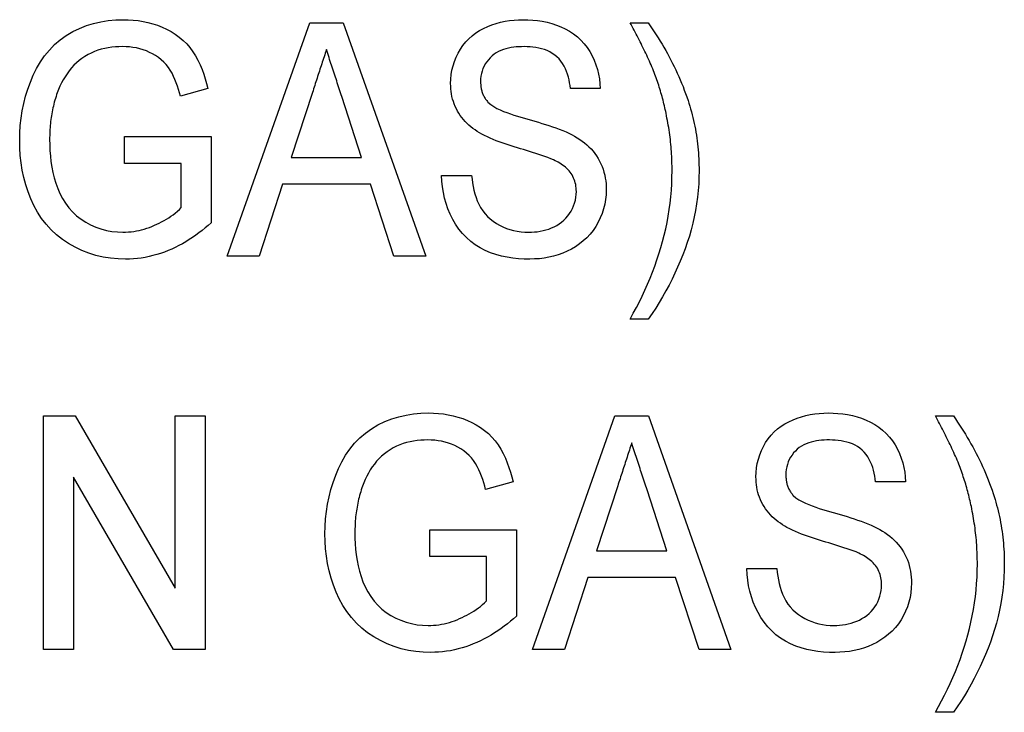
# Model space of a CAD drawing. Header units: millimetres. Extents: x 22 to 3709, y 39 to 349.
# Tile 11 of 17: x 322.08 to 328.4, y 321.62 to 326.07. Entities that reach past the tile are written whole.
import ezdxf

# ---------------------------------------------------------------- set-up
doc = ezdxf.new("R2010")
doc.units = ezdxf.units.MM
doc.layers.add('DETAIL', color=2, linetype='Continuous')

msp = doc.modelspace()

# ---------------------------------------------------------------- linework, layer by layer
at = {"layer": 'DETAIL'}
for p, q in [((323.4101, 324.5544), (323.9399, 326.0544)), ((323.9399, 326.0544), (324.1556, 326.0544)), ((324.1556, 326.0544), (324.6851, 324.5544)), ((325.9994, 326.0544), (326.1148, 326.0544)), ((323.2848, 325.6316), (323.1088, 325.5829)), ((323.9573, 325.6055), (323.8218, 325.189)), ((325.8071, 325.6313), (325.6148, 325.6313)), ((324.2731, 325.189), (324.146, 325.5793)), ((322.7494, 325.3236), (323.3071, 325.3236)), ((322.7494, 325.1505), (322.7494, 325.3236)), ((323.3071, 325.3236), (323.3071, 324.7686)), ((323.1148, 325.1505), (322.7494, 325.1505)), ((323.1148, 324.8663), (323.1148, 325.1505)), ((323.8218, 325.189), (324.2731, 325.189)), ((323.7653, 325.0159), (323.6148, 324.5544)), ((324.3296, 325.0159), (323.7653, 325.0159)), ((324.4802, 324.5544), (324.3296, 325.0159)), ((324.7878, 325.0736), (324.9802, 325.0736)), ((323.6148, 324.5544), (323.4101, 324.5544)), ((324.6851, 324.5544), (324.4802, 324.5544)), ((326.1148, 324.1505), (325.9994, 324.1505)), ((322.2302, 323.5275), (322.4333, 323.5275)), ((322.2302, 322.0275), (322.2302, 323.5275)), ((322.4333, 323.5275), (323.0763, 322.4202)), ((323.0763, 322.4202), (323.0763, 323.5275)), ((323.0763, 323.5275), (323.2686, 323.5275)), ((323.2686, 323.5275), (323.2686, 322.0275)), ((325.3717, 322.0275), (325.9014, 323.5275)), ((325.9014, 323.5275), (326.1172, 323.5275)), ((326.1172, 323.5275), (326.6466, 322.0275)), ((327.9609, 323.5275), (328.0763, 323.5275)), ((323.0655, 322.0275), (322.4225, 323.135)), ((322.4225, 323.135), (322.4225, 322.0275)), ((325.2464, 323.1047), (325.0703, 323.056)), ((325.9189, 323.0785), (325.7833, 322.6621)), ((327.7686, 323.1044), (327.5763, 323.1044)), ((326.2347, 322.6621), (326.1076, 323.0524)), ((324.7109, 322.7967), (325.2686, 322.7967)), ((324.7109, 322.6236), (324.7109, 322.7967)), ((325.2686, 322.7967), (325.2686, 322.2417)), ((325.0763, 322.6236), (324.7109, 322.6236)), ((325.0763, 322.3394), (325.0763, 322.6236)), ((325.7833, 322.6621), (326.2347, 322.6621)), ((326.7494, 322.5467), (326.9417, 322.5467)), ((325.7268, 322.489), (325.5763, 322.0275)), ((326.2912, 322.489), (325.7268, 322.489)), ((326.4417, 322.0275), (326.2912, 322.489)), ((322.4225, 322.0275), (322.2302, 322.0275)), ((323.2686, 322.0275), (323.0655, 322.0275)), ((325.5763, 322.0275), (325.3717, 322.0275)), ((326.6466, 322.0275), (326.4417, 322.0275)), ((328.0763, 321.6236), (327.9609, 321.6236))]:
    msp.add_line(p, q, dxfattribs=at)
at = {"layer": 'DETAIL', "flags": 128}
for points in [[(322.0763, 325.2972), (322.0773, 325.3452), (322.0804, 325.3932), (322.0856, 325.4409), (322.0929, 325.4884), (322.1025, 325.5355), (322.1146, 325.5821), (322.1289, 325.6279), (322.1452, 325.6731), (322.1639, 325.7174), (322.1852, 325.7605), (322.2094, 325.802), (322.2366, 325.8416), (322.2669, 325.8789), (322.3002, 325.9136), (322.3366, 325.9449), (322.3757, 325.9728), (322.4172, 325.9971), (322.4604, 326.0181), (322.5051, 326.0357), (322.551, 326.0499), (322.5979, 326.0605), (322.6454, 326.0679), (322.6932, 326.0722), (322.7413, 326.0736)], [(322.7413, 326.0736), (322.7733, 326.0727), (322.8053, 326.0708), (322.8372, 326.0674), (322.8688, 326.0623), (322.9002, 326.0556), (322.9312, 326.0474), (322.9617, 326.0375), (322.9915, 326.0258), (323.0207, 326.0124), (323.0489, 325.9972), (323.0761, 325.9802), (323.1021, 325.9615), (323.1266, 325.9408), (323.1495, 325.9183), (323.1704, 325.894), (323.1893, 325.8681), (323.2063, 325.8409), (323.2216, 325.8128), (323.2355, 325.7839), (323.2479, 325.7543), (323.2589, 325.7242), (323.2685, 325.6936), (323.2769, 325.6627), (323.2848, 325.6316)], [(324.8455, 325.6629), (324.8469, 325.6919), (324.8494, 325.7208), (324.8542, 325.7495), (324.8612, 325.7777), (324.8701, 325.8053), (324.881, 325.8323), (324.8936, 325.8585), (324.9081, 325.8837), (324.9244, 325.9077), (324.9426, 325.9304), (324.9626, 325.9515), (324.9843, 325.9708), (325.0075, 325.9883), (325.032, 326.0039), (325.0576, 326.0177), (325.084, 326.0299), (325.111, 326.0405), (325.1386, 326.0496), (325.1667, 326.0572), (325.1951, 326.0633), (325.2238, 326.0679), (325.2527, 326.0709), (325.2816, 326.0726), (325.3107, 326.0736)], [(325.3107, 326.0736), (325.3418, 326.0727), (325.3729, 326.0711), (325.4039, 326.0679), (325.4346, 326.0631), (325.4651, 326.0568), (325.4952, 326.0489), (325.5249, 326.0393), (325.5539, 326.0279), (325.582, 326.0146), (325.6092, 325.9995), (325.6352, 325.9823), (325.6598, 325.9631), (325.6827, 325.9421), (325.7038, 325.9192), (325.7229, 325.8946), (325.74, 325.8685), (325.7551, 325.8413), (325.7683, 325.8131), (325.7794, 325.784), (325.7886, 325.7542), (325.7961, 325.724), (325.8016, 325.6933), (325.8049, 325.6624), (325.8071, 325.6313)], [(326.1442, 325.7572), (326.139, 325.77), (326.1337, 325.7827), (326.1282, 325.7953), (326.1226, 325.8079), (326.1169, 325.8205), (326.1112, 325.833), (326.1053, 325.8455), (326.0994, 325.8579), (326.0933, 325.8703), (326.0873, 325.8827), (326.0812, 325.895), (326.0751, 325.9074), (326.069, 325.9197), (326.0628, 325.932), (326.0565, 325.9443), (326.0503, 325.9566), (326.044, 325.9689), (326.0377, 325.9811), (326.0314, 325.9934), (326.0251, 326.0056), (326.0187, 326.0178), (326.0123, 326.03), (326.0058, 326.0422), (325.9994, 326.0544)], [(326.1148, 326.0544), (326.128, 326.035), (326.1411, 326.0156), (326.154, 325.996), (326.1668, 325.9763), (326.1793, 325.9565), (326.1916, 325.9365), (326.2038, 325.9165), (326.2157, 325.8963), (326.2274, 325.8759), (326.2388, 325.8554), (326.2499, 325.8348), (326.2608, 325.814), (326.2715, 325.7932), (326.282, 325.7722), (326.2922, 325.7511), (326.3021, 325.7298), (326.3117, 325.7084), (326.321, 325.6869), (326.33, 325.6652), (326.3387, 325.6434), (326.3471, 325.6216), (326.3552, 325.5995), (326.3631, 325.5774), (326.3708, 325.5553)], [(322.7374, 325.9005), (322.7144, 325.8998), (322.6914, 325.8986), (322.6685, 325.8966), (322.6457, 325.8935), (322.6231, 325.8892), (322.6007, 325.8837), (322.5787, 325.8769), (322.5571, 325.8688), (322.5361, 325.8595), (322.5156, 325.8491), (322.4957, 325.8375), (322.4765, 325.8249), (322.4579, 325.8112), (322.4403, 325.7964), (322.4238, 325.7804), (322.4084, 325.7633), (322.394, 325.7454), (322.3805, 325.7267), (322.3678, 325.7075), (322.3559, 325.6878), (322.3449, 325.6676), (322.335, 325.6469), (322.326, 325.6257), (322.3176, 325.6043)], [(323.1088, 325.5829), (323.1028, 325.6045), (323.0966, 325.6259), (323.0898, 325.6471), (323.0822, 325.6682), (323.074, 325.6889), (323.065, 325.7094), (323.0551, 325.7294), (323.044, 325.7487), (323.0316, 325.7673), (323.0177, 325.7848), (323.0025, 325.8011), (322.986, 325.8162), (322.9685, 325.83), (322.95, 325.8426), (322.9307, 325.8538), (322.9107, 325.8638), (322.8902, 325.8726), (322.8692, 325.8802), (322.8478, 325.8866), (322.8261, 325.8918), (322.8041, 325.8958), (322.782, 325.8984), (322.7597, 325.8998), (322.7374, 325.9005)], [(325.3179, 325.9005), (325.301, 325.9003), (325.2841, 325.8997), (325.2673, 325.8984), (325.2505, 325.8965), (325.2338, 325.894), (325.2173, 325.8908), (325.2009, 325.8867), (325.1847, 325.8819), (325.1688, 325.8761), (325.1535, 325.8691), (325.1387, 325.8609), (325.1246, 325.8516), (325.1114, 325.8411), (325.0992, 325.8294), (325.088, 325.8167), (325.0775, 325.8035), (325.0683, 325.7894), (325.0602, 325.7745), (325.0532, 325.7592), (325.0475, 325.7433), (325.0433, 325.7269), (325.0401, 325.7103), (325.0383, 325.6936), (325.0378, 325.6767)], [(325.6148, 325.6313), (325.6127, 325.65), (325.61, 325.6686), (325.6064, 325.6871), (325.6019, 325.7054), (325.5966, 325.7234), (325.5903, 325.7412), (325.5829, 325.7585), (325.5744, 325.7753), (325.5648, 325.7915), (325.554, 325.8069), (325.5419, 325.8213), (325.5285, 325.8346), (325.514, 325.8466), (325.4986, 325.8574), (325.4823, 325.8668), (325.4653, 325.8748), (325.4476, 325.8814), (325.4296, 325.8869), (325.4114, 325.8915), (325.3929, 325.895), (325.3743, 325.8975), (325.3555, 325.8991), (325.3367, 325.9), (325.3179, 325.9005)], [(324.0475, 325.8813), (324.0437, 325.8698), (324.0399, 325.8583), (324.0361, 325.8469), (324.0324, 325.8354), (324.0286, 325.8239), (324.0248, 325.8124), (324.021, 325.8009), (324.0173, 325.7894), (324.0135, 325.7779), (324.0097, 325.7664), (324.006, 325.7549), (324.0022, 325.7434), (323.9985, 325.732), (323.9947, 325.7205), (323.991, 325.709), (323.9872, 325.6975), (323.9835, 325.686), (323.9797, 325.6745), (323.976, 325.663), (323.9723, 325.6515), (323.9685, 325.64), (323.9648, 325.6285), (323.9611, 325.617), (323.9573, 325.6055)], [(324.146, 325.5793), (324.1419, 325.5919), (324.1378, 325.6045), (324.1337, 325.6171), (324.1296, 325.6297), (324.1255, 325.6422), (324.1214, 325.6548), (324.1173, 325.6674), (324.1132, 325.68), (324.1091, 325.6926), (324.105, 325.7052), (324.1008, 325.7177), (324.0966, 325.7303), (324.0924, 325.7428), (324.0883, 325.7554), (324.0843, 325.768), (324.0802, 325.7806), (324.0762, 325.7932), (324.0721, 325.8058), (324.068, 325.8184), (324.0639, 325.831), (324.0597, 325.8435), (324.0556, 325.8561), (324.0515, 325.8687), (324.0475, 325.8813)], [(326.2299, 325.4721), (326.2272, 325.4842), (326.2245, 325.4963), (326.2218, 325.5084), (326.219, 325.5206), (326.2162, 325.5326), (326.2133, 325.5447), (326.2102, 325.5568), (326.2071, 325.5688), (326.2038, 325.5808), (326.2005, 325.5927), (326.197, 325.6047), (326.1935, 325.6166), (326.1898, 325.6284), (326.1861, 325.6403), (326.1823, 325.6521), (326.1784, 325.6639), (326.1744, 325.6757), (326.1703, 325.6874), (326.1661, 325.6991), (326.1618, 325.7108), (326.1575, 325.7224), (326.1531, 325.734), (326.1487, 325.7456), (326.1442, 325.7572)], [(325.0451, 325.3386), (325.0307, 325.3472), (325.0165, 325.356), (325.0026, 325.3652), (324.9889, 325.3748), (324.9757, 325.3851), (324.963, 325.3959), (324.9508, 325.4074), (324.9391, 325.4193), (324.928, 325.4318), (324.9175, 325.4448), (324.9076, 325.4583), (324.8984, 325.4722), (324.8899, 325.4866), (324.8821, 325.5014), (324.875, 325.5165), (324.8687, 325.532), (324.8631, 325.5477), (324.8583, 325.5637), (324.8542, 325.5799), (324.8509, 325.5963), (324.8485, 325.6129), (324.847, 325.6295), (324.8461, 325.6462), (324.8455, 325.6629)], [(325.0378, 325.6767), (325.0381, 325.6707), (325.0384, 325.6647), (325.0388, 325.6587), (325.0392, 325.6527), (325.0398, 325.6467), (325.0405, 325.6408), (325.0414, 325.6348), (325.0425, 325.6289), (325.0438, 325.6231), (325.0452, 325.6173), (325.0469, 325.6115), (325.0487, 325.6057), (325.0508, 325.6001), (325.053, 325.5945), (325.0554, 325.589), (325.058, 325.5835), (325.0608, 325.5782), (325.0638, 325.573), (325.0671, 325.568), (325.0705, 325.5631), (325.0741, 325.5583), (325.0778, 325.5535), (325.0815, 325.5488), (325.0853, 325.5442)], [(322.3176, 325.6043), (322.3137, 325.5922), (322.3098, 325.5801), (322.306, 325.568), (322.3024, 325.5558), (322.2989, 325.5436), (322.2956, 325.5314), (322.2925, 325.519), (322.2897, 325.5067), (322.2871, 325.4942), (322.2847, 325.4818), (322.2824, 325.4693), (322.2803, 325.4567), (322.2784, 325.4442), (322.2766, 325.4316), (322.275, 325.419), (322.2736, 325.4064), (322.2724, 325.3938), (322.2714, 325.3811), (322.2706, 325.3684), (322.27, 325.3558), (322.2695, 325.3431), (322.2692, 325.3304), (322.2689, 325.3177), (322.2686, 325.305)], [(325.0853, 325.5442), (325.1028, 325.5285), (325.1223, 325.5154), (325.1428, 325.504), (325.1641, 325.4939), (325.1857, 325.4848), (325.2076, 325.4763), (325.2297, 325.4682), (325.2519, 325.4607), (325.2743, 325.4535), (325.2968, 325.4468), (325.3194, 325.4403), (325.342, 325.434), (325.3646, 325.4275), (325.3872, 325.421), (325.4097, 325.4143), (325.4322, 325.4076), (325.4547, 325.4007), (325.477, 325.3934), (325.4992, 325.3859), (325.5215, 325.3783), (325.5435, 325.3702), (325.5654, 325.3615), (325.5871, 325.3526), (325.6085, 325.3429)], [(326.3708, 325.5553), (326.3765, 325.537), (326.3821, 325.5187), (326.3875, 325.5003), (326.3926, 325.4819), (326.3974, 325.4634), (326.402, 325.4448), (326.4064, 325.4262), (326.4105, 325.4075), (326.4144, 325.3887), (326.4179, 325.3699), (326.4212, 325.3511), (326.4243, 325.3322), (326.4271, 325.3132), (326.4297, 325.2943), (326.432, 325.2753), (326.434, 325.2562), (326.4358, 325.2372), (326.4373, 325.2181), (326.4386, 325.199), (326.4397, 325.1799), (326.4405, 325.1608), (326.4411, 325.1416), (326.4414, 325.1225), (326.4417, 325.1034)], [(326.2686, 325.1025), (326.2684, 325.118), (326.2681, 325.1335), (326.2678, 325.149), (326.2674, 325.1645), (326.2669, 325.18), (326.2662, 325.1955), (326.2654, 325.211), (326.2644, 325.2265), (326.2633, 325.2419), (326.262, 325.2574), (326.2605, 325.2728), (326.259, 325.2883), (326.2572, 325.3037), (326.2554, 325.3191), (326.2534, 325.3345), (326.2513, 325.3499), (326.249, 325.3652), (326.2466, 325.3805), (326.244, 325.3958), (326.2414, 325.4111), (326.2386, 325.4263), (326.2357, 325.4416), (326.2328, 325.4568), (326.2299, 325.4721)], [(325.5075, 325.1725), (325.4887, 325.1807), (325.4696, 325.188), (325.4503, 325.1951), (325.4309, 325.2018), (325.4114, 325.2081), (325.3919, 325.2144), (325.3724, 325.2207), (325.3528, 325.2268), (325.3332, 325.2328), (325.3136, 325.2386), (325.2939, 325.2445), (325.2743, 325.2504), (325.2547, 325.2564), (325.2351, 325.2625), (325.2155, 325.2687), (325.1961, 325.2751), (325.1767, 325.2818), (325.1574, 325.2887), (325.1382, 325.296), (325.1192, 325.3037), (325.1003, 325.3117), (325.0816, 325.32), (325.0631, 325.3289), (325.0451, 325.3386)], [(325.6085, 325.3429), (325.6255, 325.3342), (325.6423, 325.325), (325.6587, 325.3151), (325.6748, 325.3047), (325.6904, 325.2936), (325.7055, 325.2819), (325.7202, 325.2696), (325.7345, 325.2568), (325.7478, 325.2431), (325.7605, 325.2287), (325.7724, 325.2137), (325.7835, 325.1981), (325.7937, 325.1819), (325.803, 325.1651), (325.8113, 325.1479), (325.8188, 325.1302), (325.8253, 325.1122), (325.8308, 325.0938), (325.8355, 325.0753), (325.8393, 325.0565), (325.842, 325.0375), (325.8438, 325.0184), (325.8448, 324.9993), (325.8455, 324.9802)], [(322.756, 324.5352), (322.7081, 324.5366), (322.6604, 324.5411), (322.613, 324.5486), (322.5663, 324.5593), (322.5205, 324.5733), (322.4759, 324.5908), (322.4326, 324.6113), (322.3907, 324.6347), (322.3508, 324.6612), (322.3132, 324.6909), (322.2783, 324.7237), (322.2462, 324.7593), (322.2171, 324.7973), (322.191, 324.8376), (322.1681, 324.8797), (322.148, 324.9232), (322.1305, 324.9678), (322.1156, 325.0133), (322.1031, 325.0596), (322.0932, 325.1065), (322.0856, 325.1538), (322.0804, 325.2014), (322.0773, 325.2493), (322.0763, 325.2972)], [(322.2686, 325.305), (322.2692, 325.2692), (322.2705, 325.2334), (322.2733, 325.1977), (322.2774, 325.1621), (322.2826, 325.1267), (322.2895, 325.0916), (322.298, 325.0568), (322.3084, 325.0225), (322.3207, 324.9889), (322.3351, 324.9561), (322.3518, 324.9244), (322.3708, 324.8941), (322.3921, 324.8653), (322.4158, 324.8385), (322.4419, 324.8139), (322.4703, 324.7922), (322.5005, 324.7729), (322.532, 324.756), (322.5649, 324.7416), (322.5986, 324.7296), (322.6332, 324.7201), (322.6684, 324.7133), (322.704, 324.7098), (322.7398, 324.7082)], [(325.6532, 324.97), (325.6528, 324.981), (325.6522, 324.9921), (325.651, 325.0031), (325.6492, 325.014), (325.6467, 325.0248), (325.6437, 325.0355), (325.6401, 325.0459), (325.6359, 325.0562), (325.6311, 325.0662), (325.6258, 325.0759), (325.6199, 325.0853), (325.6135, 325.0943), (325.6064, 325.1029), (325.599, 325.1111), (325.591, 325.1188), (325.5827, 325.1261), (325.5741, 325.1331), (325.5652, 325.1397), (325.556, 325.1459), (325.5467, 325.1518), (325.5371, 325.1574), (325.5273, 325.1626), (325.5174, 325.1676), (325.5075, 325.1725)], [(325.9994, 324.1505), (326.0193, 324.1872), (326.039, 324.2239), (326.0581, 324.2609), (326.0766, 324.2983), (326.0943, 324.3361), (326.1112, 324.3742), (326.1273, 324.4126), (326.1427, 324.4513), (326.1574, 324.4904), (326.1712, 324.5297), (326.1842, 324.5693), (326.1964, 324.6092), (326.2077, 324.6493), (326.2181, 324.6897), (326.2275, 324.7303), (326.236, 324.7711), (326.2436, 324.8121), (326.2502, 324.8532), (326.2559, 324.8945), (326.2605, 324.936), (326.264, 324.9775), (326.2663, 325.0191), (326.2677, 325.0608), (326.2686, 325.1025)], [(326.4417, 325.1034), (326.441, 325.0607), (326.4393, 325.0181), (326.4361, 324.9756), (326.4317, 324.9331), (326.4262, 324.8909), (326.4194, 324.8487), (326.4113, 324.8069), (326.4019, 324.7653), (326.3914, 324.7239), (326.3795, 324.6829), (326.3664, 324.6424), (326.3522, 324.6021), (326.3371, 324.5623), (326.3211, 324.5227), (326.3042, 324.4836), (326.2866, 324.4447), (326.2683, 324.4062), (326.2491, 324.3681), (326.2289, 324.3305), (326.2078, 324.2934), (326.186, 324.2568), (326.1632, 324.2207), (326.1394, 324.1854), (326.1148, 324.1505)], [(325.3543, 324.5352), (325.3175, 324.5358), (325.2808, 324.5379), (325.2442, 324.5418), (325.2078, 324.5472), (325.1718, 324.5546), (325.1363, 324.5643), (325.1015, 324.5762), (325.0677, 324.5907), (325.035, 324.6077), (325.0039, 324.6272), (324.9744, 324.6492), (324.9469, 324.6736), (324.9215, 324.7003), (324.8984, 324.7288), (324.8775, 324.7591), (324.8591, 324.7909), (324.8427, 324.8239), (324.8283, 324.8577), (324.8165, 324.8925), (324.8065, 324.928), (324.7989, 324.9639), (324.7932, 325.0003), (324.7895, 325.0369), (324.7878, 325.0736)], [(324.9802, 325.0736), (324.983, 325.0497), (324.9863, 325.0258), (324.9903, 325.0021), (324.9952, 324.9785), (325.0013, 324.9552), (325.0085, 324.9322), (325.017, 324.9096), (325.0269, 324.8877), (325.0384, 324.8665), (325.0515, 324.8462), (325.0663, 324.8272), (325.0826, 324.8095), (325.1005, 324.7933), (325.1195, 324.7785), (325.1395, 324.7651), (325.1604, 324.753), (325.1819, 324.7422), (325.2041, 324.7329), (325.2269, 324.7251), (325.2502, 324.7188), (325.2739, 324.7141), (325.2977, 324.7109), (325.3217, 324.7092), (325.3458, 324.7082)], [(325.3458, 324.7082), (325.3647, 324.7087), (325.3835, 324.7097), (325.4022, 324.7116), (325.4209, 324.7145), (325.4393, 324.7184), (325.4576, 324.7231), (325.4755, 324.7288), (325.4931, 324.7356), (325.5103, 324.7434), (325.5269, 324.7523), (325.543, 324.7621), (325.5583, 324.7731), (325.5728, 324.7851), (325.5864, 324.7982), (325.5987, 324.8125), (325.6098, 324.8277), (325.6196, 324.8438), (325.6283, 324.8606), (325.6357, 324.8779), (325.6419, 324.8957), (325.6469, 324.9139), (325.6505, 324.9324), (325.6524, 324.9511), (325.6532, 324.97)], [(325.8455, 324.9802), (325.8441, 324.9493), (325.8412, 324.9185), (325.8359, 324.8881), (325.8283, 324.8581), (325.8187, 324.8288), (325.8071, 324.8001), (325.7936, 324.7723), (325.7782, 324.7455), (325.7609, 324.7199), (325.7418, 324.6956), (325.7208, 324.673), (325.6981, 324.652), (325.6739, 324.6327), (325.6484, 324.6152), (325.6218, 324.5994), (325.5943, 324.5854), (325.5659, 324.5732), (325.5368, 324.5627), (325.5072, 324.554), (325.4771, 324.5469), (325.4467, 324.5416), (325.416, 324.5381), (325.3851, 324.5362), (325.3543, 324.5352)], [(322.7398, 324.7082), (322.7571, 324.7088), (322.7745, 324.7096), (322.7918, 324.7109), (322.809, 324.7131), (322.8261, 324.716), (322.8431, 324.7195), (322.86, 324.7236), (322.8768, 324.7282), (322.8933, 324.7333), (322.9097, 324.7391), (322.9258, 324.7455), (322.9418, 324.7524), (322.9575, 324.7597), (322.9731, 324.7673), (322.9885, 324.7753), (323.0037, 324.7837), (323.0188, 324.7924), (323.0336, 324.8014), (323.0481, 324.8109), (323.0624, 324.8209), (323.0762, 324.8313), (323.0895, 324.8425), (323.1023, 324.8542), (323.1148, 324.8663)], [(323.3071, 324.7686), (323.2877, 324.752), (323.2683, 324.7355), (323.2485, 324.7194), (323.2283, 324.7038), (323.2076, 324.6888), (323.1866, 324.6743), (323.1652, 324.6604), (323.1435, 324.6469), (323.1215, 324.634), (323.0991, 324.6219), (323.0763, 324.6104), (323.0531, 324.5997), (323.0296, 324.5897), (323.0058, 324.5805), (322.9817, 324.572), (322.9574, 324.5644), (322.9328, 324.5576), (322.9079, 324.5517), (322.8829, 324.5466), (322.8577, 324.5424), (322.8324, 324.5392), (322.807, 324.5371), (322.7815, 324.5359), (322.756, 324.5352)], [(324.0378, 322.7703), (324.0388, 322.8183), (324.0419, 322.8663), (324.0472, 322.914), (324.0545, 322.9615), (324.0641, 323.0086), (324.0761, 323.0551), (324.0904, 323.101), (324.1068, 323.1462), (324.1254, 323.1905), (324.1467, 323.2336), (324.1709, 323.2751), (324.1982, 323.3147), (324.2284, 323.352), (324.2617, 323.3866), (324.2981, 323.418), (324.3373, 323.4459), (324.3787, 323.4702), (324.4219, 323.4912), (324.4667, 323.5088), (324.5126, 323.523), (324.5594, 323.5335), (324.6069, 323.541), (324.6548, 323.5452), (324.7028, 323.5467)], [(324.7028, 323.5467), (324.7349, 323.5457), (324.7669, 323.5439), (324.7987, 323.5405), (324.8304, 323.5353), (324.8617, 323.5287), (324.8927, 323.5204), (324.9232, 323.5106), (324.9531, 323.4989), (324.9822, 323.4855), (325.0104, 323.4702), (325.0376, 323.4533), (325.0636, 323.4345), (325.0882, 323.4139), (325.111, 323.3914), (325.1319, 323.3671), (325.1509, 323.3412), (325.1678, 323.314), (325.1832, 323.2858), (325.197, 323.2569), (325.2094, 323.2274), (325.2204, 323.1972), (325.23, 323.1667), (325.2385, 323.1358), (325.2464, 323.1047)], [(326.8071, 323.1359), (326.8084, 323.165), (326.811, 323.1939), (326.8158, 323.2225), (326.8227, 323.2508), (326.8317, 323.2784), (326.8425, 323.3054), (326.8552, 323.3315), (326.8696, 323.3567), (326.8859, 323.3808), (326.9041, 323.4035), (326.9241, 323.4246), (326.9458, 323.4439), (326.969, 323.4614), (326.9935, 323.477), (327.0191, 323.4908), (327.0455, 323.5029), (327.0726, 323.5135), (327.1002, 323.5227), (327.1282, 323.5303), (327.1566, 323.5364), (327.1853, 323.541), (327.2142, 323.544), (327.2432, 323.5457), (327.2722, 323.5467)], [(327.2722, 323.5467), (327.3034, 323.5458), (327.3344, 323.5441), (327.3654, 323.541), (327.3962, 323.5362), (327.4267, 323.5298), (327.4568, 323.5219), (327.4864, 323.5124), (327.5154, 323.501), (327.5436, 323.4877), (327.5708, 323.4725), (327.5968, 323.4554), (327.6213, 323.4362), (327.6443, 323.4152), (327.6654, 323.3922), (327.6845, 323.3676), (327.7015, 323.3416), (327.7167, 323.3143), (327.7298, 323.2861), (327.7409, 323.257), (327.7502, 323.2273), (327.7576, 323.197), (327.7631, 323.1664), (327.7664, 323.1355), (327.7686, 323.1044)], [(328.1058, 323.2303), (328.1005, 323.2431), (328.0952, 323.2558), (328.0897, 323.2684), (328.0841, 323.281), (328.0784, 323.2935), (328.0727, 323.3061), (328.0669, 323.3185), (328.0609, 323.331), (328.0549, 323.3434), (328.0488, 323.3557), (328.0427, 323.3681), (328.0367, 323.3805), (328.0305, 323.3928), (328.0243, 323.4051), (328.0181, 323.4174), (328.0118, 323.4297), (328.0055, 323.4419), (327.9993, 323.4542), (327.993, 323.4665), (327.9866, 323.4787), (327.9802, 323.4909), (327.9738, 323.5031), (327.9674, 323.5153), (327.9609, 323.5275)], [(328.0763, 323.5275), (328.0895, 323.5081), (328.1026, 323.4886), (328.1156, 323.4691), (328.1283, 323.4494), (328.1408, 323.4296), (328.1532, 323.4096), (328.1653, 323.3895), (328.1772, 323.3693), (328.1889, 323.349), (328.2003, 323.3285), (328.2114, 323.3079), (328.2223, 323.2871), (328.233, 323.2662), (328.2435, 323.2453), (328.2537, 323.2241), (328.2636, 323.2029), (328.2732, 323.1815), (328.2825, 323.1599), (328.2915, 323.1383), (328.3003, 323.1165), (328.3087, 323.0946), (328.3168, 323.0726), (328.3246, 323.0505), (328.3323, 323.0284)], [(324.6989, 323.3736), (324.6759, 323.3729), (324.6529, 323.3717), (324.63, 323.3697), (324.6072, 323.3665), (324.5846, 323.3622), (324.5622, 323.3567), (324.5402, 323.35), (324.5187, 323.3419), (324.4976, 323.3326), (324.4772, 323.3221), (324.4573, 323.3106), (324.438, 323.298), (324.4195, 323.2843), (324.4019, 323.2695), (324.3853, 323.2535), (324.3699, 323.2364), (324.3555, 323.2184), (324.342, 323.1998), (324.3293, 323.1806), (324.3174, 323.1609), (324.3065, 323.1407), (324.2965, 323.1199), (324.2875, 323.0988), (324.2791, 323.0773)], [(325.0703, 323.056), (325.0644, 323.0775), (325.0582, 323.099), (325.0513, 323.1202), (325.0438, 323.1412), (325.0355, 323.162), (325.0266, 323.1824), (325.0167, 323.2024), (325.0055, 323.2218), (324.9931, 323.2404), (324.9793, 323.2579), (324.964, 323.2742), (324.9475, 323.2893), (324.93, 323.3031), (324.9115, 323.3156), (324.8922, 323.3269), (324.8723, 323.3369), (324.8517, 323.3457), (324.8308, 323.3533), (324.8094, 323.3597), (324.7876, 323.3649), (324.7657, 323.3688), (324.7435, 323.3715), (324.7212, 323.3729), (324.6989, 323.3736)], [(327.2794, 323.3736), (327.2625, 323.3734), (327.2457, 323.3728), (327.2289, 323.3715), (327.2121, 323.3695), (327.1954, 323.367), (327.1788, 323.3639), (327.1624, 323.3598), (327.1462, 323.355), (327.1304, 323.3492), (327.115, 323.3421), (327.1002, 323.334), (327.0861, 323.3247), (327.0729, 323.3141), (327.0608, 323.3024), (327.0495, 323.2898), (327.0391, 323.2766), (327.0298, 323.2625), (327.0217, 323.2476), (327.0148, 323.2322), (327.009, 323.2164), (327.0048, 323.2), (327.0016, 323.1834), (326.9998, 323.1666), (326.9994, 323.1498)], [(327.5763, 323.1044), (327.5742, 323.1231), (327.5716, 323.1417), (327.5679, 323.1602), (327.5635, 323.1785), (327.5581, 323.1965), (327.5518, 323.2143), (327.5444, 323.2316), (327.5359, 323.2483), (327.5263, 323.2645), (327.5155, 323.2799), (327.5034, 323.2944), (327.4901, 323.3076), (327.4756, 323.3197), (327.4601, 323.3304), (327.4439, 323.3399), (327.4268, 323.3479), (327.4092, 323.3545), (327.3912, 323.36), (327.3729, 323.3645), (327.3544, 323.3681), (327.3358, 323.3706), (327.317, 323.3722), (327.2982, 323.3731), (327.2794, 323.3736)], [(326.009, 323.3544), (326.0052, 323.3429), (326.0014, 323.3314), (325.9977, 323.3199), (325.9939, 323.3084), (325.9901, 323.297), (325.9863, 323.2855), (325.9826, 323.274), (325.9788, 323.2625), (325.975, 323.251), (325.9713, 323.2395), (325.9675, 323.228), (325.9638, 323.2165), (325.96, 323.205), (325.9562, 323.1935), (325.9525, 323.182), (325.9488, 323.1705), (325.945, 323.159), (325.9413, 323.1475), (325.9375, 323.136), (325.9338, 323.1245), (325.9301, 323.113), (325.9263, 323.1015), (325.9226, 323.09), (325.9189, 323.0785)], [(326.1076, 323.0524), (326.1034, 323.065), (326.0993, 323.0776), (326.0952, 323.0901), (326.0911, 323.1027), (326.087, 323.1153), (326.083, 323.1279), (326.0789, 323.1405), (326.0748, 323.1531), (326.0707, 323.1657), (326.0665, 323.1782), (326.0623, 323.1908), (326.0581, 323.2033), (326.0539, 323.2159), (326.0498, 323.2285), (326.0458, 323.2411), (326.0418, 323.2537), (326.0378, 323.2663), (326.0337, 323.2789), (326.0296, 323.2915), (326.0254, 323.3041), (326.0213, 323.3166), (326.0171, 323.3292), (326.013, 323.3418), (326.009, 323.3544)], [(328.1914, 322.9451), (328.1887, 322.9573), (328.1861, 322.9694), (328.1833, 322.9815), (328.1806, 322.9936), (328.1777, 323.0057), (328.1748, 323.0178), (328.1718, 323.0298), (328.1686, 323.0419), (328.1654, 323.0538), (328.162, 323.0658), (328.1586, 323.0777), (328.155, 323.0896), (328.1514, 323.1015), (328.1477, 323.1134), (328.1438, 323.1252), (328.1399, 323.137), (328.1359, 323.1488), (328.1318, 323.1605), (328.1277, 323.1722), (328.1234, 323.1838), (328.119, 323.1955), (328.1146, 323.2071), (328.1102, 323.2187), (328.1058, 323.2303)], [(327.0066, 322.8117), (326.9923, 322.8203), (326.9781, 322.8291), (326.9641, 322.8383), (326.9505, 322.8479), (326.9373, 322.8582), (326.9246, 322.869), (326.9123, 322.8804), (326.9007, 322.8924), (326.8896, 322.9049), (326.8791, 322.9179), (326.8691, 322.9313), (326.8599, 322.9453), (326.8514, 322.9596), (326.8436, 322.9744), (326.8366, 322.9896), (326.8303, 323.0051), (326.8247, 323.0208), (326.8198, 323.0368), (326.8157, 323.053), (326.8125, 323.0694), (326.8101, 323.0859), (326.8085, 323.1026), (326.8077, 323.1192), (326.8071, 323.1359)], [(326.9994, 323.1498), (326.9996, 323.1438), (326.9999, 323.1378), (327.0003, 323.1318), (327.0007, 323.1258), (327.0013, 323.1198), (327.002, 323.1138), (327.0029, 323.1079), (327.004, 323.102), (327.0053, 323.0962), (327.0068, 323.0903), (327.0084, 323.0845), (327.0103, 323.0788), (327.0123, 323.0731), (327.0145, 323.0675), (327.0169, 323.062), (327.0195, 323.0566), (327.0223, 323.0513), (327.0254, 323.0461), (327.0286, 323.0411), (327.032, 323.0362), (327.0356, 323.0313), (327.0393, 323.0266), (327.0431, 323.0219), (327.0469, 323.0173)], [(324.2791, 323.0773), (324.2752, 323.0653), (324.2713, 323.0532), (324.2676, 323.041), (324.2639, 323.0289), (324.2604, 323.0167), (324.2571, 323.0044), (324.2541, 322.9921), (324.2513, 322.9797), (324.2486, 322.9673), (324.2462, 322.9548), (324.244, 322.9423), (324.2419, 322.9298), (324.2399, 322.9173), (324.2382, 322.9047), (324.2366, 322.8921), (324.2351, 322.8795), (324.2339, 322.8668), (324.2329, 322.8542), (324.2321, 322.8415), (324.2315, 322.8288), (324.2311, 322.8162), (324.2307, 322.8035), (324.2304, 322.7908), (324.2302, 322.7781)], [(327.0469, 323.0173), (327.0644, 323.0016), (327.0839, 322.9885), (327.1044, 322.977), (327.1256, 322.967), (327.1473, 322.9579), (327.1692, 322.9494), (327.1912, 322.9413), (327.2135, 322.9337), (327.2359, 322.9266), (327.2584, 322.9199), (327.2809, 322.9134), (327.3036, 322.907), (327.3262, 322.9006), (327.3487, 322.894), (327.3712, 322.8873), (327.3937, 322.8807), (327.4162, 322.8738), (327.4385, 322.8665), (327.4608, 322.8589), (327.483, 322.8514), (327.5051, 322.8433), (327.5269, 322.8346), (327.5486, 322.8256), (327.57, 322.8159)], [(328.3323, 323.0284), (328.338, 323.0101), (328.3436, 322.9918), (328.349, 322.9734), (328.3541, 322.955), (328.3589, 322.9365), (328.3635, 322.9179), (328.3679, 322.8992), (328.372, 322.8806), (328.3759, 322.8618), (328.3795, 322.843), (328.3828, 322.8241), (328.3858, 322.8052), (328.3886, 322.7863), (328.3912, 322.7674), (328.3936, 322.7484), (328.3956, 322.7293), (328.3973, 322.7103), (328.3989, 322.6912), (328.4002, 322.6721), (328.4013, 322.653), (328.4021, 322.6339), (328.4026, 322.6147), (328.403, 322.5956), (328.4032, 322.5764)], [(328.2302, 322.5755), (328.2299, 322.5911), (328.2296, 322.6066), (328.2293, 322.6221), (328.2289, 322.6376), (328.2284, 322.6531), (328.2277, 322.6686), (328.2269, 322.6841), (328.2259, 322.6995), (328.2248, 322.715), (328.2235, 322.7305), (328.2221, 322.7459), (328.2205, 322.7614), (328.2188, 322.7768), (328.2169, 322.7922), (328.215, 322.8076), (328.2128, 322.8229), (328.2106, 322.8383), (328.2081, 322.8536), (328.2056, 322.8689), (328.2029, 322.8842), (328.2001, 322.8994), (328.1972, 322.9147), (328.1943, 322.9299), (328.1914, 322.9451)], [(327.469, 322.6456), (327.4503, 322.6538), (327.4311, 322.6611), (327.4119, 322.6682), (327.3925, 322.6749), (327.373, 322.6812), (327.3535, 322.6875), (327.3339, 322.6938), (327.3144, 322.6999), (327.2947, 322.7058), (327.2751, 322.7117), (327.2554, 322.7176), (327.2358, 322.7235), (327.2162, 322.7295), (327.1966, 322.7356), (327.1771, 322.7418), (327.1576, 322.7482), (327.1382, 322.7548), (327.1189, 322.7618), (327.0997, 322.769), (327.0807, 322.7767), (327.0618, 322.7847), (327.0431, 322.7931), (327.0246, 322.802), (327.0066, 322.8117)], [(327.57, 322.8159), (327.5871, 322.8072), (327.6039, 322.7981), (327.6203, 322.7882), (327.6363, 322.7778), (327.652, 322.7667), (327.6671, 322.7549), (327.6818, 322.7427), (327.696, 322.7298), (327.7094, 322.7161), (327.722, 322.7017), (327.7339, 322.6868), (327.745, 322.6712), (327.7552, 322.6549), (327.7645, 322.6382), (327.7729, 322.6209), (327.7803, 322.6033), (327.7868, 322.5853), (327.7924, 322.5669), (327.7971, 322.5483), (327.8008, 322.5295), (327.8035, 322.5106), (327.8053, 322.4915), (327.8064, 322.4724), (327.8071, 322.4532)], [(324.7175, 322.0082), (324.6696, 322.0097), (324.6219, 322.0142), (324.5746, 322.0217), (324.5279, 322.0324), (324.482, 322.0464), (324.4374, 322.0638), (324.3941, 322.0844), (324.3523, 322.1078), (324.3123, 322.1343), (324.2748, 322.164), (324.2398, 322.1968), (324.2077, 322.2324), (324.1786, 322.2704), (324.1525, 322.3106), (324.1297, 322.3527), (324.1095, 322.3962), (324.0921, 322.4409), (324.0771, 322.4864), (324.0647, 322.5327), (324.0547, 322.5796), (324.0471, 322.6269), (324.0419, 322.6745), (324.0388, 322.7223), (324.0378, 322.7703)], [(324.2302, 322.7781), (324.2307, 322.7423), (324.2321, 322.7065), (324.2348, 322.6708), (324.2389, 322.6352), (324.2441, 322.5998), (324.251, 322.5646), (324.2596, 322.5299), (324.27, 322.4956), (324.2823, 322.462), (324.2967, 322.4292), (324.3133, 322.3975), (324.3323, 322.3671), (324.3536, 322.3384), (324.3773, 322.3115), (324.4034, 322.287), (324.4318, 322.2653), (324.462, 322.2459), (324.4936, 322.229), (324.5264, 322.2146), (324.5602, 322.2027), (324.5947, 322.1932), (324.6299, 322.1864), (324.6655, 322.1828), (324.7013, 322.1813)], [(327.6148, 322.443), (327.6144, 322.4541), (327.6137, 322.4652), (327.6126, 322.4762), (327.6108, 322.4871), (327.6083, 322.4979), (327.6052, 322.5086), (327.6016, 322.519), (327.5974, 322.5293), (327.5927, 322.5393), (327.5874, 322.549), (327.5815, 322.5584), (327.575, 322.5674), (327.568, 322.576), (327.5605, 322.5841), (327.5526, 322.5919), (327.5442, 322.5992), (327.5356, 322.6061), (327.5267, 322.6127), (327.5176, 322.619), (327.5082, 322.6249), (327.4986, 322.6304), (327.4889, 322.6356), (327.479, 322.6407), (327.469, 322.6456)], [(327.3158, 322.0082), (327.279, 322.0089), (327.2423, 322.0109), (327.2057, 322.0149), (327.1693, 322.0203), (327.1333, 322.0277), (327.0978, 322.0374), (327.063, 322.0493), (327.0292, 322.0637), (326.9966, 322.0807), (326.9654, 322.1003), (326.936, 322.1223), (326.9085, 322.1467), (326.8831, 322.1733), (326.8599, 322.2019), (326.839, 322.2322), (326.8206, 322.264), (326.8042, 322.2969), (326.7898, 322.3308), (326.778, 322.3656), (326.7681, 322.401), (326.7604, 322.437), (326.7548, 322.4734), (326.751, 322.5099), (326.7494, 322.5467)], [(326.9417, 322.5467), (326.9446, 322.5228), (326.9478, 322.4989), (326.9518, 322.4752), (326.9568, 322.4516), (326.9628, 322.4283), (326.97, 322.4053), (326.9785, 322.3827), (326.9884, 322.3607), (326.9999, 322.3395), (327.013, 322.3193), (327.0278, 322.3003), (327.0442, 322.2826), (327.062, 322.2664), (327.081, 322.2516), (327.1011, 322.2382), (327.1219, 322.2261), (327.1435, 322.2153), (327.1657, 322.206), (327.1885, 322.1982), (327.2118, 322.1919), (327.2354, 322.1871), (327.2593, 322.184), (327.2833, 322.1823), (327.3074, 322.1813)], [(327.9609, 321.6236), (327.9808, 321.6602), (328.0005, 321.697), (328.0197, 321.734), (328.0381, 321.7714), (328.0558, 321.8091), (328.0727, 321.8472), (328.0889, 321.8857), (328.1043, 321.9244), (328.1189, 321.9634), (328.1328, 322.0028), (328.1458, 322.0424), (328.1579, 322.0822), (328.1692, 322.1224), (328.1796, 322.1627), (328.1891, 322.2033), (328.1976, 322.2441), (328.2051, 322.2851), (328.2117, 322.3263), (328.2174, 322.3676), (328.222, 322.4091), (328.2255, 322.4506), (328.2278, 322.4922), (328.2292, 322.5339), (328.2302, 322.5755)], [(328.4032, 322.5764), (328.4025, 322.5338), (328.4008, 322.4912), (328.3976, 322.4486), (328.3932, 322.4062), (328.3877, 322.3639), (328.381, 322.3218), (328.3728, 322.2799), (328.3634, 322.2383), (328.3529, 322.197), (328.3411, 322.156), (328.328, 322.1154), (328.3138, 322.0752), (328.2986, 322.0353), (328.2826, 321.9958), (328.2657, 321.9566), (328.2482, 321.9178), (328.2298, 321.8793), (328.2106, 321.8412), (328.1904, 321.8036), (328.1694, 321.7665), (328.1475, 321.7299), (328.1248, 321.6938), (328.101, 321.6584), (328.0763, 321.6236)], [(327.3074, 322.1813), (327.3262, 322.1818), (327.345, 322.1828), (327.3638, 322.1847), (327.3824, 322.1876), (327.4009, 322.1915), (327.4191, 322.1962), (327.4371, 322.2019), (327.4546, 322.2087), (327.4718, 322.2165), (327.4885, 322.2253), (327.5045, 322.2352), (327.5199, 322.2462), (327.5344, 322.2582), (327.5479, 322.2713), (327.5603, 322.2855), (327.5713, 322.3008), (327.5811, 322.3169), (327.5898, 322.3337), (327.5972, 322.351), (327.6034, 322.3688), (327.6084, 322.387), (327.612, 322.4055), (327.6139, 322.4242), (327.6148, 322.443)], [(327.8071, 322.4532), (327.8056, 322.4224), (327.8028, 322.3916), (327.7975, 322.3612), (327.7899, 322.3312), (327.7802, 322.3018), (327.7686, 322.2732), (327.7551, 322.2454), (327.7397, 322.2186), (327.7225, 322.193), (327.7033, 322.1687), (327.6823, 322.146), (327.6596, 322.125), (327.6354, 322.1058), (327.61, 322.0883), (327.5834, 322.0725), (327.5558, 322.0585), (327.5275, 322.0463), (327.4984, 322.0358), (327.4687, 322.027), (327.4386, 322.02), (327.4082, 322.0146), (327.3775, 322.0111), (327.3467, 322.0093), (327.3158, 322.0082)], [(324.7013, 322.1813), (324.7187, 322.1818), (324.736, 322.1826), (324.7533, 322.184), (324.7705, 322.1862), (324.7876, 322.1891), (324.8046, 322.1926), (324.8215, 322.1967), (324.8383, 322.2012), (324.8549, 322.2064), (324.8712, 322.2121), (324.8874, 322.2185), (324.9033, 322.2254), (324.9191, 322.2328), (324.9347, 322.2404), (324.9501, 322.2484), (324.9653, 322.2567), (324.9803, 322.2654), (324.9951, 322.2745), (325.0096, 322.284), (325.0239, 322.2939), (325.0378, 322.3044), (325.0511, 322.3155), (325.0638, 322.3273), (325.0763, 322.3394)], [(325.2686, 322.2417), (325.2493, 322.225), (325.2298, 322.2086), (325.21, 322.1925), (325.1898, 322.1769), (325.1692, 322.1619), (325.1481, 322.1474), (325.1268, 322.1334), (325.1051, 322.12), (325.083, 322.1071), (325.0606, 322.0949), (325.0378, 322.0835), (325.0146, 322.0728), (324.9911, 322.0628), (324.9674, 322.0536), (324.9433, 322.0451), (324.9189, 322.0375), (324.8943, 322.0307), (324.8695, 322.0248), (324.8445, 322.0196), (324.8193, 322.0154), (324.794, 322.0123), (324.7685, 322.0102), (324.7431, 322.009), (324.7175, 322.0082)]]:
    msp.add_lwpolyline(points, dxfattribs=at)

doc.saveas('drawing.dxf')
